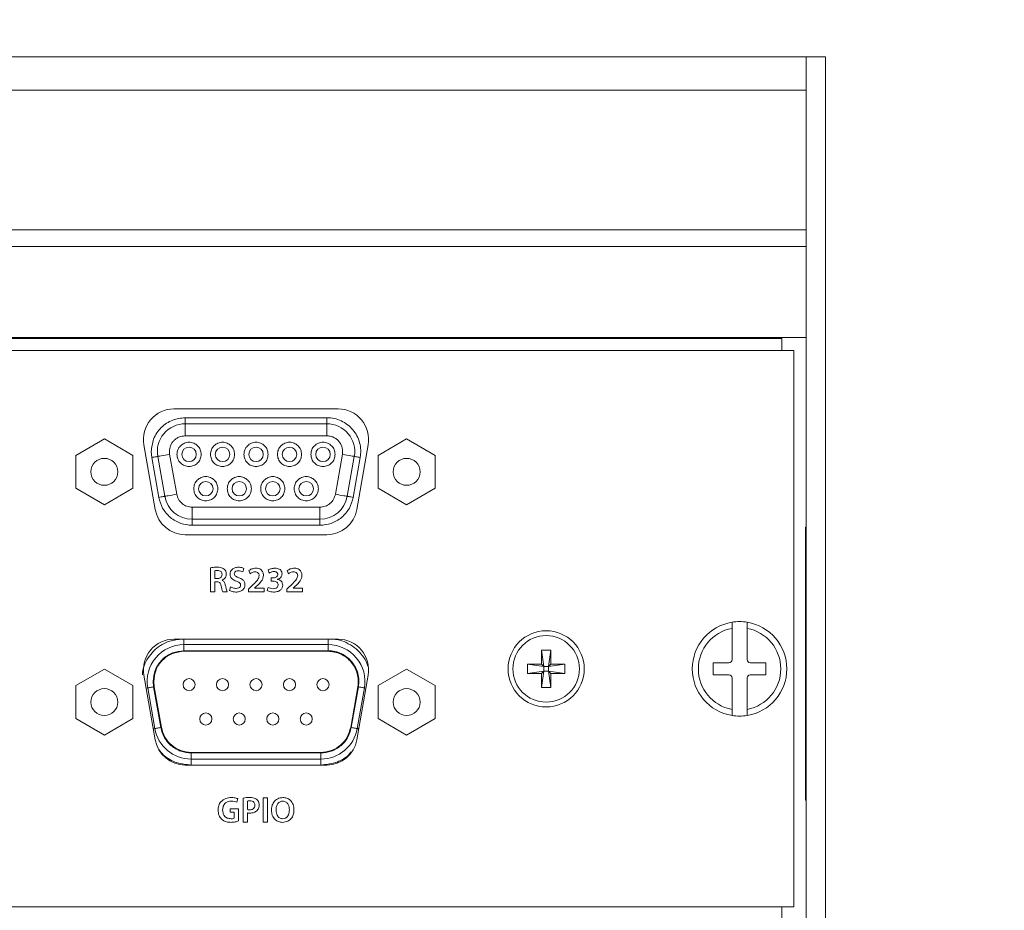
# Model space of a CAD drawing. Header units: millimetres. Extents: x 0 to 1118, y 0 to 864.
# Tile 104 of 256: x 181 to 201, y 432 to 450. Entities that reach past the tile are written whole.
import ezdxf

# ---------------------------------------------------------------- set-up
doc = ezdxf.new("R2010")
doc.units = ezdxf.units.MM
doc.styles.add('SLDTEXTSTYLE0', font='TXT', dxfattribs={"width": 0.605})
doc.dimstyles.new('SLDDIMSTYLE3', dxfattribs={"dimtxt": 3.175, "dimasz": 3.302, "dimexe": 0, "dimexo": 0.0625, "dimgap": 0.79375, "dimtad": 0, "dimtih": 1, "dimtoh": 1, "dimdec": 1, "dimlfac": 4, "dimrnd": 1e-09, "dimzin": 12, "dimdsep": 46, "dimtxsty": 'SLDTEXTSTYLE0', "dimsah": 1, "dimcen": 0.09, "dimadec": 0, "dimazin": 3, "dimtfac": 1, "dimtofl": 0, "dimtmove": 0, "dimatfit": 3, "dimfxl": 1, "dimfrac": 2, "dimtolj": 1, "dimtzin": 12, "dimarcsym": 0})

# ---------------------------------------------------------------- blocks, each defined once
blk = doc.blocks.new('_D_14')
at = {"color": 7, "linetype": 'Continuous', "lineweight": 0}
for p, q in [((90.203, 440.758), (90.203, 477.002)), ((294.996, 440.758), (294.996, 477.002)), ((90.203, 475.402), (187.143, 475.402)), ((294.996, 475.402), (198.057, 475.402))]:
    blk.add_line(p, q, dxfattribs=at)
for points in [[(90.203, 475.402), (93.505, 474.894), (93.505, 475.91)], [(294.996, 475.402), (291.694, 475.91), (291.694, 474.894)]]:
    blk.add_solid(points, dxfattribs=at)
at = {"color": 7, "linetype": 'Continuous', "lineweight": 0, "insert": (187.143, 477.058), "char_height": 3.175, "attachment_point": 1, "style": 'SLDTEXTSTYLE0'}
blk.add_mtext('819.2', dxfattribs=at)

msp = doc.modelspace()

# ---------------------------------------------------------------- linework, layer by layer
at = {"color": 9, "linetype": 'Continuous', "lineweight": 0}
for p, q in [((124.1222, 449.1958), (197.3722, 449.1958)), ((124.1222, 448.503), (197.3722, 448.503)), ((124.1222, 445.6185), (197.3722, 445.6185)), ((124.1222, 445.2721), (197.3722, 445.2721)), ((124.6222, 443.3711), (196.8722, 443.3711)), ((196.8722, 443.3711), (196.8722, 443.1211)), ((184.5309, 441.7324), (184.5309, 441.6074)), ((187.4634, 441.7324), (184.5309, 441.7324)), ((187.4634, 441.7324), (187.4634, 441.6074)), ((184.5309, 441.3574), (184.5309, 441.6074)), ((187.4634, 441.3574), (187.4634, 441.6074)), ((184.5309, 441.3574), (187.4634, 441.3574)), ((183.8309, 441.0324), (183.8416, 440.9108)), ((183.8416, 440.9108), (183.987, 440.0858)), ((184.2109, 440.976), (184.2059, 441.0324)), ((184.3563, 440.151), (184.2109, 440.976)), ((187.7835, 440.976), (187.638, 440.151)), ((188.0073, 440.0858), (188.1528, 440.9108)), ((187.3179, 439.8824), (184.6764, 439.8824)), ((184.6764, 439.8824), (184.6764, 439.6324)), ((187.3179, 439.8824), (187.3179, 439.6324)), ((184.6764, 439.5074), (184.6764, 439.6324)), ((187.3179, 439.5074), (187.3179, 439.6324)), ((184.6764, 439.5074), (187.3179, 439.5074)), ((197.3597, 439.1458), (197.3722, 439.1458)), ((185.0542, 438.6306), (185.0542, 438.1341)), ((185.7267, 438.5426), (185.7478, 438.6158)), ((185.1425, 438.4071), (185.1425, 438.5686)), ((185.1958, 438.4071), (185.1425, 438.4071)), ((185.8472, 438.5704), (185.8738, 438.5063)), ((186.2507, 438.5857), (186.2714, 438.5212)), ((186.3515, 438.4208), (186.3107, 438.4208)), ((186.3107, 438.4208), (186.3107, 438.3542)), ((186.6431, 438.5704), (186.6697, 438.5063)), ((185.1425, 438.1341), (185.1425, 438.3404)), ((185.1425, 438.3404), (185.1878, 438.3404)), ((185.2943, 438.3708), (185.2943, 438.373)), ((185.4705, 438.2336), (185.4509, 438.1582)), ((185.8953, 438.241), (185.8383, 438.1889)), ((185.9672, 438.2102), (186.0094, 438.2462)), ((185.9672, 438.2087), (185.9672, 438.2102)), ((186.1622, 438.2087), (185.9672, 438.2087)), ((186.1622, 438.1341), (186.1622, 438.2087)), ((186.2474, 438.2247), (186.2265, 438.1583)), ((186.3107, 438.3542), (186.3529, 438.3542)), ((186.4429, 438.3889), (186.4429, 438.3905)), ((186.6912, 438.241), (186.6341, 438.1889)), ((186.7631, 438.2102), (186.8053, 438.2462)), ((186.7631, 438.2087), (186.7631, 438.2102)), ((186.9581, 438.2087), (186.7631, 438.2087)), ((186.9581, 438.1341), (186.9581, 438.2087)), ((185.0542, 438.1341), (185.1425, 438.1341)), ((185.3089, 438.134), (185.4012, 438.1341)), ((185.8383, 438.1889), (185.8383, 438.1341)), ((185.8383, 438.1341), (186.1622, 438.1341)), ((186.6341, 438.1889), (186.6341, 438.1341)), ((186.6341, 438.1341), (186.9581, 438.1341)), ((184.5072, 437.0399), (184.5072, 437.1521)), ((184.5072, 437.0399), (184.5072, 436.9149)), ((187.4872, 437.1521), (187.4872, 437.0399)), ((187.4872, 436.9149), (187.4872, 437.0399)), ((184.5072, 436.9149), (187.4872, 436.9149)), ((183.8794, 436.1667), (183.8697, 436.2774)), ((184.0275, 435.3267), (183.8794, 436.1667)), ((188.115, 436.1667), (187.9669, 435.3267)), ((187.3391, 434.7999), (184.6553, 434.7999)), ((184.6553, 434.7999), (184.6553, 434.6749)), ((187.3391, 434.7999), (187.3391, 434.6749)), ((184.6553, 434.5499), (184.6553, 434.6749)), ((187.3391, 434.5499), (187.3391, 434.6749)), ((197.3597, 434.1458), (197.3722, 434.1458)), ((185.6009, 433.7815), (185.6209, 433.855)), ((185.7334, 433.8682), (185.7334, 433.3716)), ((185.8218, 433.6284), (185.8218, 433.806)), ((186.1451, 433.8716), (186.1451, 433.3716)), ((186.2334, 433.8716), (186.1451, 433.8716)), ((186.2334, 433.3716), (186.2334, 433.8716)), ((186.5499, 433.8044), (186.5499, 433.8044)), ((186.5522, 433.8778), (186.5521, 433.8778)), ((185.6365, 433.6452), (185.4605, 433.6452)), ((185.4605, 433.6452), (185.4605, 433.5774)), ((185.4605, 433.5774), (185.5483, 433.5774)), ((185.5483, 433.5774), (185.5483, 433.4497)), ((185.6365, 433.3931), (185.6365, 433.6452)), ((185.8218, 433.3716), (185.8218, 433.5596)), ((185.7334, 433.3716), (185.8218, 433.3716)), ((186.1451, 433.3716), (186.2334, 433.3716)), ((196.8722, 431.6211), (196.8722, 431.3461))]:
    msp.add_line(p, q, dxfattribs=at)
at = {"color": 7, "linetype": 'Continuous', "lineweight": 15}
for p, q in [((197.3722, 449.1958), (197.7722, 449.1958)), ((197.3722, 449.1958), (197.3722, 400.5958)), ((197.7722, 449.1958), (197.7722, 400.5958)), ((197.3722, 443.3905), (124.1222, 443.3905)), ((197.1222, 443.1211), (124.3722, 443.1211)), ((197.1222, 431.6211), (197.1222, 443.1211)), ((187.6958, 441.9146), (184.2985, 441.9146)), ((184.5309, 441.6074), (187.4634, 441.6074)), ((182.8611, 441.2949), (182.2711, 440.9543)), ((183.4511, 440.9543), (182.8611, 441.2949)), ((189.1111, 441.2949), (188.5211, 440.9543)), ((189.7011, 440.9543), (189.1111, 441.2949)), ((183.6771, 441.174), (183.9134, 439.8341)), ((188.081, 439.8341), (188.3172, 441.174)), ((182.2711, 440.9543), (182.2711, 440.273)), ((183.4511, 440.273), (183.4511, 440.9543)), ((184.1101, 440.1075), (183.9647, 440.9325)), ((188.0297, 440.9325), (187.8842, 440.1075)), ((188.5211, 440.9543), (188.5211, 440.273)), ((189.7011, 440.273), (189.7011, 440.9543)), ((182.2711, 440.273), (182.8611, 439.9324)), ((182.8611, 439.9324), (183.4511, 440.273)), ((188.5211, 440.273), (189.1111, 439.9324)), ((189.1111, 439.9324), (189.7011, 440.273)), ((187.3179, 439.6324), (184.6764, 439.6324)), ((197.3722, 439.4708), (197.3597, 439.4708)), ((197.3597, 439.1458), (197.3597, 439.4708)), ((184.5348, 439.3127), (187.4595, 439.3127)), ((197.3597, 434.1458), (197.3597, 439.1458)), ((195.8409, 437.5036), (195.8409, 437.3767)), ((196.1534, 437.3767), (196.1534, 437.5036)), ((195.8409, 437.3767), (195.8409, 436.7261)), ((196.1534, 436.7261), (196.1534, 437.3767)), ((187.6958, 437.1521), (184.2985, 437.1521)), ((187.4872, 437.0399), (184.5072, 437.0399)), ((187.4872, 436.9024), (184.5072, 436.9024)), ((191.8984, 436.9261), (192.0959, 436.9261)), ((191.8984, 436.6374), (191.8984, 436.9261)), ((191.8984, 436.9261), (191.9478, 436.588)), ((192.0959, 436.9261), (192.0465, 436.588)), ((192.0959, 436.9261), (192.0959, 436.6374)), ((191.6097, 436.6374), (191.8984, 436.6374)), ((191.6097, 436.4399), (191.6097, 436.6374)), ((191.6097, 436.6374), (191.9478, 436.588)), ((191.8984, 436.6374), (191.9478, 436.588)), ((191.9478, 436.4893), (191.9478, 436.588)), ((191.9478, 436.588), (192.0465, 436.588)), ((192.0465, 436.588), (192.0959, 436.6374)), ((192.3847, 436.6374), (192.0465, 436.588)), ((192.0465, 436.588), (192.0465, 436.4893)), ((192.0959, 436.6374), (192.3847, 436.6374)), ((192.3847, 436.6374), (192.3847, 436.4399)), ((195.7784, 436.6636), (195.4534, 436.6636)), ((195.4534, 436.6636), (195.4534, 436.4136)), ((196.5409, 436.6636), (196.2159, 436.6636)), ((196.5409, 436.4136), (196.5409, 436.6636)), ((182.8611, 436.5324), (182.2711, 436.1918)), ((183.4511, 436.1918), (182.8611, 436.5324)), ((183.6771, 436.4115), (183.9134, 435.0716)), ((188.081, 435.0716), (188.3172, 436.4115)), ((189.1111, 436.5324), (188.5211, 436.1918)), ((189.7011, 436.1918), (189.1111, 436.5324)), ((191.6097, 436.4399), (191.9478, 436.4893)), ((191.8984, 436.4399), (191.6097, 436.4399)), ((191.9478, 436.4893), (191.8984, 436.4399)), ((191.8984, 436.1511), (191.9478, 436.4893)), ((191.8984, 436.1511), (191.8984, 436.4399)), ((192.0465, 436.4893), (191.9478, 436.4893)), ((192.0959, 436.1511), (192.0465, 436.4893)), ((192.3847, 436.4399), (192.0465, 436.4893)), ((192.0959, 436.4399), (192.0465, 436.4893)), ((192.0959, 436.4399), (192.0959, 436.1511)), ((192.3847, 436.4399), (192.0959, 436.4399)), ((195.4534, 436.4136), (195.7784, 436.4136)), ((196.2159, 436.4136), (196.5409, 436.4136)), ((182.2711, 436.1918), (182.2711, 435.5105)), ((183.4511, 435.5105), (183.4511, 436.1918)), ((183.8917, 436.1689), (183.8822, 436.2774)), ((183.8917, 436.1689), (184.0398, 435.3289)), ((187.9546, 435.3289), (188.1027, 436.1689)), ((188.5211, 436.1918), (188.5211, 435.5105)), ((189.7011, 435.5105), (189.7011, 436.1918)), ((195.8409, 436.3511), (195.8409, 435.7006)), ((196.1534, 435.7006), (196.1534, 436.3511)), ((183.7563, 436.145), (183.9044, 435.305)), ((188.09, 435.305), (188.2381, 436.145)), ((192.0959, 436.1511), (191.8984, 436.1511)), ((195.8409, 435.7006), (195.8409, 435.5737)), ((196.1534, 435.5737), (196.1534, 435.7006)), ((182.2711, 435.5105), (182.8611, 435.1699)), ((182.8611, 435.1699), (183.4511, 435.5105)), ((188.5211, 435.5105), (189.1111, 435.1699)), ((189.1111, 435.1699), (189.7011, 435.5105)), ((184.6553, 434.8124), (187.3391, 434.8124)), ((184.5348, 434.5502), (187.4595, 434.5502)), ((184.6553, 434.6749), (187.3391, 434.6749)), ((197.3597, 433.8208), (197.3597, 434.1458)), ((197.3597, 433.8208), (197.3722, 433.8208)), ((124.3722, 431.6211), (197.1222, 431.6211))]:
    msp.add_line(p, q, dxfattribs=at)
at = {"color": 9, "linetype": 'Continuous', "lineweight": 0, "flags": 128}
for points in [[(183.8416, 440.9108), (183.8656, 440.9151), (183.8887, 440.9191), (183.9099, 440.9229), (183.9286, 440.9262), (183.9439, 440.9289), (183.9553, 440.9309), (183.9623, 440.9321), (183.9647, 440.9325)], [(184.2109, 440.976), (184.1628, 440.9675), (184.1166, 440.9593), (184.0741, 440.9518), (184.0368, 440.9453), (184.0061, 440.9399), (183.9834, 440.9359), (183.9694, 440.9334), (183.9647, 440.9325)], [(187.7835, 440.976), (187.8315, 440.9675), (187.8777, 440.9593), (187.9203, 440.9518), (187.9576, 440.9453), (187.9882, 440.9399), (188.0109, 440.9359), (188.025, 440.9334), (188.0297, 440.9325)], [(188.1528, 440.9108), (188.1288, 440.9151), (188.1057, 440.9191), (188.0844, 440.9229), (188.0657, 440.9262), (188.0504, 440.9289), (188.0391, 440.9309), (188.032, 440.9321), (188.0297, 440.9325)], [(184.1101, 440.1075), (184.1078, 440.1071), (184.1008, 440.1059), (184.0894, 440.1039), (184.0741, 440.1012), (184.0554, 440.0979), (184.0341, 440.0941), (184.011, 440.0901), (183.987, 440.0858)], [(184.1101, 440.1075), (184.1149, 440.1084), (184.1289, 440.1109), (184.1516, 440.1149), (184.1822, 440.1203), (184.2195, 440.1268), (184.2621, 440.1343), (184.3083, 440.1425), (184.3563, 440.151)], [(187.638, 440.151), (187.686, 440.1425), (187.7322, 440.1343), (187.7748, 440.1268), (187.8121, 440.1203), (187.8427, 440.1149), (187.8655, 440.1109), (187.8795, 440.1084), (187.8842, 440.1075)], [(188.0073, 440.0858), (187.9833, 440.0901), (187.9602, 440.0941), (187.9389, 440.0979), (187.9203, 440.1012), (187.905, 440.1039), (187.8936, 440.1059), (187.8866, 440.1071), (187.8842, 440.1075)], [(183.8794, 436.1667), (183.8553, 436.1625), (183.8322, 436.1584), (183.811, 436.1546), (183.7923, 436.1513), (183.777, 436.1486), (183.7656, 436.1466), (183.7586, 436.1454), (183.7563, 436.145)], [(188.115, 436.1667), (188.139, 436.1625), (188.1621, 436.1584), (188.1834, 436.1546), (188.202, 436.1513), (188.2173, 436.1486), (188.2287, 436.1466), (188.2357, 436.1454), (188.2381, 436.145)], [(183.7251, 436.1395), (183.7355, 436.1413), (183.7469, 436.1433), (183.7539, 436.1446), (183.7563, 436.145)], [(188.2692, 436.1395), (188.2588, 436.1413), (188.2475, 436.1433), (188.2404, 436.1446), (188.2381, 436.145)], [(183.8732, 435.2995), (183.8836, 435.3013), (183.895, 435.3033), (183.902, 435.3046), (183.9044, 435.305)], [(184.0275, 435.3267), (184.0035, 435.3225), (183.9804, 435.3184), (183.9591, 435.3146), (183.9404, 435.3113), (183.9251, 435.3086), (183.9137, 435.3066), (183.9067, 435.3054), (183.9044, 435.305)], [(187.9669, 435.3267), (187.9909, 435.3225), (188.014, 435.3184), (188.0353, 435.3146), (188.0539, 435.3113), (188.0692, 435.3086), (188.0806, 435.3066), (188.0876, 435.3054), (188.09, 435.305)], [(188.1211, 435.2995), (188.1107, 435.3013), (188.0993, 435.3033), (188.0923, 435.3046), (188.09, 435.305)]]:
    msp.add_lwpolyline(points, dxfattribs=at)
at = {"color": 7, "linetype": 'Continuous', "lineweight": 15}
for centre, radius in [((184.6122, 440.9749), 0.15), ((185.3047, 440.9749), 0.15), ((185.9972, 440.9749), 0.15), ((186.6897, 440.9749), 0.15), ((187.3822, 440.9749), 0.15), ((182.8611, 440.6136), 0.2788), ((189.1111, 440.6136), 0.2788), ((184.9584, 440.2649), 0.15), ((185.6509, 440.2649), 0.15), ((186.3434, 440.2649), 0.15), ((187.0359, 440.2649), 0.15), ((191.9972, 436.5386), 0.7875), ((191.9972, 436.5386), 0.6875), ((182.8611, 435.8511), 0.2788), ((189.1111, 435.8511), 0.2788)]:
    msp.add_circle(centre, radius, dxfattribs=at)
for centre, radius, start, end in [((184.2985, 441.2836), 0.631, 90, 190), ((187.6958, 441.2836), 0.631, 350, 90), ((184.5309, 441.0324), 0.575, 90, 190), ((187.4634, 441.0324), 0.575, 350, 90), ((184.6764, 440.2074), 0.575, 190, 270), ((187.3179, 440.2074), 0.575, 270, 350), ((184.5348, 439.9437), 0.631, 190, 270), ((187.4595, 439.9437), 0.631, 270, 350), ((195.9972, 436.5386), 0.9775, 99.19799, 260.80201), ((195.9972, 436.5386), 0.9775, 80.80201, 99.19799), ((195.9972, 436.5386), 0.9775, 279.19799, 80.80201), ((195.9972, 436.5386), 0.8525, 100.56113, 259.43887), ((195.9972, 436.5386), 0.8525, 280.56113, 79.43887), ((184.2985, 436.5211), 0.631, 90, 190), ((184.5072, 436.2774), 0.7625, 90, 190), ((187.4872, 436.2774), 0.7625, 350, 90), ((187.6958, 436.5211), 0.631, 350, 90), ((195.7784, 436.7261), 0.0625, 270, 0), ((196.2159, 436.7261), 0.0625, 180, 270), ((195.7784, 436.3511), 0.0625, 0, 90), ((196.2159, 436.3511), 0.0625, 90, 180), ((184.6122, 436.2124), 0.125, 0, 180), ((184.6122, 436.2124), 0.125, 180, 0), ((185.3047, 436.2124), 0.125, 0, 180), ((185.3047, 436.2124), 0.125, 180, 0), ((185.9972, 436.2124), 0.125, 0, 180), ((185.9972, 436.2124), 0.125, 180, 0), ((186.6897, 436.2124), 0.125, 0, 180), ((186.6897, 436.2124), 0.125, 180, 0), ((187.3822, 436.2124), 0.125, 0, 180), ((187.3822, 436.2124), 0.125, 180, 0), ((184.9584, 435.5024), 0.125, 0, 180), ((185.6509, 435.5024), 0.125, 0, 180), ((186.3434, 435.5024), 0.125, 0, 180), ((187.0359, 435.5024), 0.125, 0, 180), ((195.9972, 436.5386), 0.9775, 260.80201, 279.19799), ((184.9584, 435.5024), 0.125, 180, 0), ((185.6509, 435.5024), 0.125, 180, 0), ((186.3434, 435.5024), 0.125, 180, 0), ((187.0359, 435.5024), 0.125, 180, 0), ((184.6553, 435.4374), 0.7625, 190, 270), ((187.3391, 435.4374), 0.7625, 270, 350), ((184.5348, 435.1812), 0.631, 190, 270), ((187.4595, 435.1812), 0.631, 270, 350)]:
    msp.add_arc(centre, radius, start, end, dxfattribs=at)
at = {"color": 9, "linetype": 'Continuous', "lineweight": 0}
for points, knots in [([(184.5309, 441.7324), (184.4429, 441.723), (184.307, 441.7085), (184.1439, 441.6213), (184.0325, 441.5309), (183.942, 441.4195), (183.8548, 441.2564), (183.8403, 441.1204), (183.8309, 441.0324)], [0, 0, 0, 0, 0.239441, 0.3696601, 0.4999993, 0.6302163, 0.7605574, 1, 1, 1, 1]), ([(188.1528, 440.9108), (188.1586, 440.9615), (188.1701, 441.0629), (188.1444, 441.2157), (188.0891, 441.3588), (188.0038, 441.4858), (187.8935, 441.5919), (187.7622, 441.6712), (187.6162, 441.723), (187.5144, 441.7293), (187.4634, 441.7324)], [0, 0, 0, 0, 0.1250371, 0.2500156, 0.376506, 0.4999986, 0.6234908, 0.7499824, 0.8749052, 1, 1, 1, 1]), ([(184.2059, 441.0324), (184.2103, 441.0733), (184.217, 441.1364), (184.2575, 441.2121), (184.2995, 441.2638), (184.3512, 441.3058), (184.4269, 441.3463), (184.49, 441.353), (184.5309, 441.3574)], [0, 0, 0, 0, 0.2394421, 0.3695935, 0.4999992, 0.6301467, 0.7605572, 1, 1, 1, 1]), ([(187.4634, 441.3574), (187.4871, 441.3559), (187.5344, 441.353), (187.6018, 441.329), (187.6629, 441.2925), (187.7143, 441.2429), (187.7542, 441.1838), (187.7796, 441.1172), (187.7915, 441.0466), (187.7862, 440.9995), (187.7835, 440.976)], [0, 0, 0, 0, 0.1250661, 0.2499951, 0.3748748, 0.4999981, 0.6248776, 0.7500007, 0.8748187, 1, 1, 1, 1]), ([(183.987, 440.0858), (184.0084, 440.0094), (184.0525, 439.8517), (184.2176, 439.6607), (184.4345, 439.5313), (184.5974, 439.5152), (184.6764, 439.5074)], [0, 0, 0, 0, 0.2422273, 0.5000007, 0.7577709, 1, 1, 1, 1]), ([(184.6764, 439.8824), (184.6397, 439.886), (184.5641, 439.8935), (184.4634, 439.9536), (184.3867, 440.0423), (184.3663, 440.1155), (184.3563, 440.151)], [0, 0, 0, 0, 0.2422289, 0.5000028, 0.7577727, 1, 1, 1, 1]), ([(187.638, 440.151), (187.6281, 440.1155), (187.6076, 440.0423), (187.5309, 439.9536), (187.4303, 439.8935), (187.3546, 439.886), (187.3179, 439.8824)], [0, 0, 0, 0, 0.2422273, 0.4999972, 0.7577711, 1, 1, 1, 1]), ([(187.3179, 439.5074), (187.3969, 439.5152), (187.5599, 439.5313), (187.7767, 439.6607), (187.9418, 439.8517), (187.9859, 440.0094), (188.0073, 440.0858)], [0, 0, 0, 0, 0.2422291, 0.4999993, 0.7577727, 1, 1, 1, 1]), ([(185.1893, 438.6408), (185.1639, 438.6404), (185.1187, 438.6396), (185.0739, 438.6334), (185.0542, 438.6306)], [0, 0, 0, 0, 0.5600381, 1, 1, 1, 1]), ([(185.3408, 438.6016), (185.3142, 438.6156), (185.2666, 438.6406), (185.213, 438.6408), (185.1893, 438.6408)], [0, 0, 0, 0, 0.5573335, 1, 1, 1, 1]), ([(185.6314, 438.6408), (185.6079, 438.6391), (185.561, 438.6358), (185.5021, 438.603), (185.4651, 438.5529), (185.461, 438.516), (185.459, 438.4975)], [0, 0, 0, 0, 0.2808427, 0.560173, 0.7799868, 1, 1, 1, 1]), ([(185.7478, 438.6158), (185.7269, 438.6243), (185.6894, 438.6393), (185.6491, 438.6404), (185.6314, 438.6408)], [0, 0, 0, 0, 0.55927874, 1, 1, 1, 1]), ([(185.9953, 438.62), (185.9653, 438.6174), (185.9117, 438.6128), (185.8669, 438.5833), (185.8472, 438.5704)], [0, 0, 0, 0, 0.5597164, 1, 1, 1, 1]), ([(186.1511, 438.4747), (186.1487, 438.4971), (186.1438, 438.542), (186.1021, 438.5931), (186.0482, 438.6165), (186.013, 438.6189), (185.9953, 438.62)], [0, 0, 0, 0, 0.27961587, 0.55866547, 0.77894171, 1, 1, 1, 1]), ([(186.3892, 438.6202), (186.362, 438.6187), (186.3135, 438.616), (186.2699, 438.595), (186.2507, 438.5857)], [0, 0, 0, 0, 0.560283, 1, 1, 1, 1]), ([(186.5353, 438.5059), (186.5342, 438.5189), (186.5318, 438.5449), (186.5103, 438.5787), (186.465, 438.6141), (186.4204, 438.6177), (186.3892, 438.6202)], [0, 0, 0, 0, 0.1870423, 0.3739275, 0.5609722, 1, 1, 1, 1]), ([(186.7912, 438.62), (186.7612, 438.6174), (186.7076, 438.6128), (186.6628, 438.5833), (186.6431, 438.5704)], [0, 0, 0, 0, 0.5597279, 1, 1, 1, 1]), ([(186.947, 438.4747), (186.9446, 438.4971), (186.9397, 438.542), (186.898, 438.5931), (186.8441, 438.6165), (186.8089, 438.6189), (186.7912, 438.62)], [0, 0, 0, 0, 0.2796182, 0.5586669, 0.7789424, 1, 1, 1, 1]), ([(185.1425, 438.5686), (185.1528, 438.5702), (185.1713, 438.5729), (185.1899, 438.573), (185.1981, 438.5731)], [0, 0, 0, 0, 0.5596116, 1, 1, 1, 1]), ([(185.2943, 438.4913), (185.2927, 438.4775), (185.2896, 438.45), (185.2609, 438.4216), (185.228, 438.4089), (185.2065, 438.4077), (185.1958, 438.4071)], [0, 0, 0, 0, 0.2795568, 0.5582581, 0.7788391, 1, 1, 1, 1]), ([(185.1981, 438.5731), (185.2115, 438.5724), (185.2383, 438.571), (185.2731, 438.5535), (185.292, 438.523), (185.2936, 438.5019), (185.2943, 438.4913)], [0, 0, 0, 0, 0.2809342, 0.5601083, 0.7794433, 1, 1, 1, 1]), ([(185.2943, 438.373), (185.3081, 438.3799), (185.3357, 438.3936), (185.3737, 438.4361), (185.3793, 438.4761), (185.3827, 438.5004)], [0, 0, 0, 0, 0.2807849, 0.5615984, 1, 1, 1, 1]), ([(185.3827, 438.5004), (185.3809, 438.522), (185.3778, 438.5606), (185.3521, 438.5891), (185.3408, 438.6016)], [0, 0, 0, 0, 0.5603165, 1, 1, 1, 1]), ([(185.459, 438.4975), (185.4614, 438.4778), (185.4661, 438.4384), (185.5155, 438.3844), (185.5618, 438.3646), (185.5901, 438.3526)], [0, 0, 0, 0, 0.2796073, 0.559169, 1, 1, 1, 1]), ([(185.5473, 438.5064), (185.5482, 438.5135), (185.5499, 438.5277), (185.5634, 438.545), (185.5887, 438.5633), (185.613, 438.565), (185.63, 438.5662)], [0, 0, 0, 0, 0.1866624, 0.3738084, 0.5606483, 1, 1, 1, 1]), ([(185.6425, 438.4243), (185.6192, 438.4332), (185.5867, 438.4455), (185.5513, 438.4764), (185.5487, 438.4964), (185.5473, 438.5064)], [0, 0, 0, 0, 0.5619531, 0.781383, 1, 1, 1, 1]), ([(185.63, 438.5662), (185.6489, 438.5651), (185.6827, 438.5632), (185.7132, 438.5489), (185.7267, 438.5426)], [0, 0, 0, 0, 0.55992088, 1, 1, 1, 1]), ([(185.7669, 438.2764), (185.7651, 438.296), (185.7617, 438.335), (185.7165, 438.3918), (185.6706, 438.412), (185.6425, 438.4243)], [0, 0, 0, 0, 0.2799298, 0.5593529, 1, 1, 1, 1]), ([(185.8738, 438.5063), (185.8914, 438.5183), (185.9228, 438.5399), (185.9604, 438.5441), (185.9769, 438.546)], [0, 0, 0, 0, 0.560299, 1, 1, 1, 1]), ([(186.0628, 438.4659), (186.0563, 438.4397), (186.0432, 438.3872), (185.9753, 438.3169), (185.9257, 438.2698), (185.8953, 438.241)], [0, 0, 0, 0, 0.2774665, 0.5582854, 1, 1, 1, 1]), ([(185.9769, 438.546), (185.9894, 438.5452), (186.0143, 438.5436), (186.0452, 438.5243), (186.0607, 438.4953), (186.0621, 438.4757), (186.0628, 438.4659)], [0, 0, 0, 0, 0.281015, 0.5590486, 0.7794154, 1, 1, 1, 1]), ([(186.0094, 438.2462), (186.0469, 438.2819), (186.0991, 438.3317), (186.1447, 438.4137), (186.149, 438.4544), (186.1511, 438.4747)], [0, 0, 0, 0, 0.5603348, 0.7802459, 1, 1, 1, 1]), ([(186.2714, 438.5212), (186.2887, 438.5308), (186.3195, 438.5481), (186.3546, 438.5511), (186.37, 438.5525)], [0, 0, 0, 0, 0.55987223, 1, 1, 1, 1]), ([(186.447, 438.4905), (186.4448, 438.4781), (186.4405, 438.4533), (186.402, 438.4263), (186.3707, 438.4229), (186.3515, 438.4208)], [0, 0, 0, 0, 0.2794056, 0.558878, 1, 1, 1, 1]), ([(186.37, 438.5525), (186.3804, 438.5519), (186.4012, 438.5506), (186.4279, 438.5374), (186.4445, 438.5151), (186.4462, 438.4987), (186.447, 438.4905)], [0, 0, 0, 0, 0.2809593, 0.5598869, 0.7799577, 1, 1, 1, 1]), ([(186.4429, 438.3905), (186.4568, 438.3959), (186.4846, 438.4067), (186.5157, 438.4356), (186.533, 438.4707), (186.5345, 438.4941), (186.5353, 438.5059)], [0, 0, 0, 0, 0.2803031, 0.5594818, 0.7797042, 1, 1, 1, 1]), ([(186.6697, 438.5063), (186.6873, 438.5183), (186.7186, 438.5399), (186.7563, 438.5441), (186.7728, 438.546)], [0, 0, 0, 0, 0.5603301, 1, 1, 1, 1]), ([(186.8587, 438.4659), (186.8522, 438.4397), (186.8391, 438.3872), (186.7712, 438.3169), (186.7215, 438.2698), (186.6912, 438.241)], [0, 0, 0, 0, 0.2774691, 0.5582906, 1, 1, 1, 1]), ([(186.7728, 438.546), (186.7853, 438.5452), (186.8102, 438.5436), (186.841, 438.5243), (186.8566, 438.4953), (186.858, 438.4757), (186.8587, 438.4659)], [0, 0, 0, 0, 0.2810095, 0.5590612, 0.7794237, 1, 1, 1, 1]), ([(186.8053, 438.2462), (186.8428, 438.2819), (186.895, 438.3317), (186.9406, 438.4137), (186.9449, 438.4544), (186.947, 438.4747)], [0, 0, 0, 0, 0.5603409, 0.78024478, 1, 1, 1, 1]), ([(185.1878, 438.3404), (185.2009, 438.3395), (185.2269, 438.3375), (185.2643, 438.3056), (185.2716, 438.2726), (185.2761, 438.2524)], [0, 0, 0, 0, 0.2807992, 0.5588731, 1, 1, 1, 1]), ([(185.2761, 438.2524), (185.281, 438.23), (185.2897, 438.1898), (185.3031, 438.151), (185.3089, 438.134)], [0, 0, 0, 0, 0.5602481, 1, 1, 1, 1]), ([(185.3624, 438.2741), (185.3555, 438.2962), (185.3459, 438.3269), (185.3186, 438.3586), (185.3024, 438.3667), (185.2943, 438.3708)], [0, 0, 0, 0, 0.5594207, 0.7797719, 1, 1, 1, 1]), ([(185.4012, 438.1341), (185.3929, 438.1599), (185.3781, 438.206), (185.3672, 438.2533), (185.3624, 438.2741)], [0, 0, 0, 0, 0.559623, 1, 1, 1, 1]), ([(185.588, 438.2018), (185.5649, 438.2036), (185.5236, 438.2068), (185.4867, 438.2254), (185.4705, 438.2336)], [0, 0, 0, 0, 0.5597736, 1, 1, 1, 1]), ([(185.5821, 438.1272), (185.6071, 438.1287), (185.6569, 438.1318), (185.7211, 438.1638), (185.7607, 438.2174), (185.7648, 438.2568), (185.7669, 438.2764)], [0, 0, 0, 0, 0.2810832, 0.5601778, 0.7801026, 1, 1, 1, 1]), ([(185.6786, 438.2698), (185.6779, 438.2618), (185.6765, 438.2459), (185.6628, 438.2255), (185.6341, 438.2051), (185.607, 438.2032), (185.588, 438.2018)], [0, 0, 0, 0, 0.1870035, 0.3736442, 0.5606426, 1, 1, 1, 1]), ([(185.5901, 438.3526), (185.6131, 438.3441), (185.6451, 438.3323), (185.6755, 438.2987), (185.6775, 438.2794), (185.6786, 438.2698)], [0, 0, 0, 0, 0.5607066, 0.780431, 1, 1, 1, 1]), ([(186.3571, 438.195), (186.3356, 438.1969), (186.2972, 438.2004), (186.2626, 438.2172), (186.2474, 438.2247)], [0, 0, 0, 0, 0.5596807, 1, 1, 1, 1]), ([(186.3529, 438.3542), (186.3664, 438.3529), (186.3935, 438.3505), (186.4286, 438.3334), (186.4504, 438.3044), (186.4528, 438.283), (186.4541, 438.2723)], [0, 0, 0, 0, 0.2805345, 0.5607364, 0.7799346, 1, 1, 1, 1]), ([(186.4541, 438.2723), (186.4522, 438.2592), (186.4484, 438.2331), (186.4118, 438.1992), (186.3778, 438.1966), (186.3571, 438.195)], [0, 0, 0, 0, 0.2793578, 0.5592983, 1, 1, 1, 1]), ([(186.3614, 438.1272), (186.3861, 438.1286), (186.4352, 438.1315), (186.4989, 438.1605), (186.5419, 438.2104), (186.5466, 438.2492), (186.5489, 438.2686)], [0, 0, 0, 0, 0.2811083, 0.5607713, 0.7803908, 1, 1, 1, 1]), ([(186.5489, 438.2686), (186.5472, 438.285), (186.5437, 438.3178), (186.5153, 438.3554), (186.4804, 438.3795), (186.4554, 438.3858), (186.4429, 438.3889)], [0, 0, 0, 0, 0.279931, 0.559149, 0.7795151, 1, 1, 1, 1]), ([(185.4509, 438.1582), (185.4744, 438.1482), (185.5164, 438.1302), (185.562, 438.1281), (185.5821, 438.1272)], [0, 0, 0, 0, 0.5592368, 1, 1, 1, 1]), ([(186.2265, 438.1583), (186.2507, 438.1481), (186.294, 438.1297), (186.3408, 438.128), (186.3614, 438.1272)], [0, 0, 0, 0, 0.5590899, 1, 1, 1, 1]), ([(184.4399, 437.1521), (184.3515, 437.1421), (184.2024, 437.1252), (184.0166, 437.0237), (183.875, 436.9096), (183.7614, 436.7679), (183.6692, 436.6044), (183.6539, 436.48), (183.6461, 436.416)], [0, 0, 0, 0, 0.2239487, 0.3773221, 0.5308068, 0.6841769, 0.8376607, 1, 1, 1, 1]), ([(188.3126, 436.5885), (188.3006, 436.6226), (188.2675, 436.7169), (188.1711, 436.8517), (188.0328, 436.9872), (187.865, 437.0866), (187.7185, 437.1428), (187.6296, 437.1501), (187.6057, 437.1521)], [0, 0, 0, 0, 0.1135015, 0.313885, 0.514266, 0.7195133, 0.9247631, 1, 1, 1, 1]), ([(183.8697, 436.2774), (183.8782, 436.3576), (183.8914, 436.4813), (183.9708, 436.6299), (184.0532, 436.7313), (184.1546, 436.8137), (184.3032, 436.8931), (184.427, 436.9063), (184.5072, 436.9149)], [0, 0, 0, 0, 0.2394428, 0.3696545, 0.5000008, 0.6302117, 0.7605572, 1, 1, 1, 1]), ([(187.4872, 436.9149), (187.5336, 436.9121), (187.6263, 436.9064), (187.7586, 436.8593), (187.8786, 436.7876), (187.9792, 436.6903), (188.0575, 436.5743), (188.1073, 436.4438), (188.1308, 436.3052), (188.1202, 436.2129), (188.115, 436.1667)], [0, 0, 0, 0, 0.1250292, 0.2499956, 0.3749366, 0.4999983, 0.6249377, 0.7499999, 0.8749083, 1, 1, 1, 1]), ([(184.6553, 434.7999), (184.5834, 434.807), (184.435, 434.8216), (184.2375, 434.9395), (184.0871, 435.1135), (184.0469, 435.2571), (184.0275, 435.3267)], [0, 0, 0, 0, 0.2422259, 0.4999984, 0.7577733, 1, 1, 1, 1]), ([(187.9669, 435.3267), (187.9474, 435.2571), (187.9072, 435.1135), (187.7568, 434.9395), (187.5594, 434.8216), (187.411, 434.807), (187.3391, 434.7999)], [0, 0, 0, 0, 0.2422267, 0.5000016, 0.7577741, 1, 1, 1, 1]), ([(183.9938, 434.8672), (184.0226, 434.8291), (184.1153, 434.7061), (184.3516, 434.5824), (184.5562, 434.5605), (184.6553, 434.5499)], [0, 0, 0, 0, 0.1877057, 0.6064807, 1, 1, 1, 1]), ([(187.3391, 434.5499), (187.4379, 434.5607), (187.642, 434.5831), (187.8649, 434.6951), (187.9483, 434.8026), (187.9665, 434.8262)], [0, 0, 0, 0, 0.4231676, 0.8734935, 1, 1, 1, 1]), ([(185.4886, 433.8783), (185.4484, 433.8749), (185.3682, 433.8682), (185.2718, 433.8028), (185.2197, 433.711), (185.2146, 433.648), (185.212, 433.6164)], [0, 0, 0, 0, 0.2803975, 0.5594637, 0.7793968, 1, 1, 1, 1]), ([(185.3072, 433.6206), (185.3094, 433.6479), (185.3137, 433.7024), (185.3603, 433.7666), (185.4238, 433.7993), (185.4665, 433.8022), (185.4878, 433.8037)], [0, 0, 0, 0, 0.2804721, 0.5590472, 0.7792295, 1, 1, 1, 1]), ([(185.4878, 433.8037), (185.5097, 433.803), (185.5487, 433.8017), (185.585, 433.7877), (185.6009, 433.7815)], [0, 0, 0, 0, 0.55999016, 1, 1, 1, 1]), ([(185.6209, 433.855), (185.5968, 433.8628), (185.5537, 433.8768), (185.5085, 433.8779), (185.4886, 433.8783)], [0, 0, 0, 0, 0.5593361, 1, 1, 1, 1]), ([(185.87, 433.8783), (185.8444, 433.8781), (185.7986, 433.8777), (185.7534, 433.8711), (185.7334, 433.8682)], [0, 0, 0, 0, 0.5601347, 1, 1, 1, 1]), ([(185.8218, 433.806), (185.8314, 433.8075), (185.8486, 433.8102), (185.866, 433.8105), (185.8737, 433.8106)], [0, 0, 0, 0, 0.5597135, 1, 1, 1, 1]), ([(185.9736, 433.7211), (185.9722, 433.7056), (185.9694, 433.6747), (185.9389, 433.641), (185.9018, 433.6265), (185.8777, 433.6252), (185.8656, 433.6246)], [0, 0, 0, 0, 0.280011, 0.5583158, 0.7788784, 1, 1, 1, 1]), ([(186.0145, 433.8388), (185.9893, 433.8525), (185.944, 433.8771), (185.8927, 433.878), (185.87, 433.8783)], [0, 0, 0, 0, 0.55773, 1, 1, 1, 1]), ([(185.8737, 433.8106), (185.8879, 433.8097), (185.9163, 433.808), (185.9523, 433.7874), (185.9712, 433.7547), (185.9728, 433.7323), (185.9736, 433.7211)], [0, 0, 0, 0, 0.2808072, 0.5596845, 0.7793048, 1, 1, 1, 1]), ([(186.0619, 433.725), (186.0598, 433.7493), (186.0561, 433.7926), (186.0272, 433.8247), (186.0145, 433.8388)], [0, 0, 0, 0, 0.560223, 1, 1, 1, 1]), ([(186.0203, 433.6075), (186.0343, 433.6273), (186.0594, 433.6628), (186.0611, 433.706), (186.0619, 433.725)], [0, 0, 0, 0, 0.557861, 1, 1, 1, 1]), ([(186.5521, 433.8778), (186.5151, 433.8734), (186.4413, 433.8645), (186.3623, 433.7914), (186.3228, 433.7044), (186.3187, 433.6467), (186.3166, 433.6178)], [0, 0, 0, 0, 0.2796766, 0.5586425, 0.7790616, 1, 1, 1, 1]), ([(186.4118, 433.6193), (186.4133, 433.6435), (186.4164, 433.6917), (186.4442, 433.7544), (186.4927, 433.7975), (186.5308, 433.8021), (186.5499, 433.8044)], [0, 0, 0, 0, 0.2809087, 0.5609745, 0.7801518, 1, 1, 1, 1]), ([(186.5499, 433.8044), (186.5737, 433.8005), (186.6215, 433.7927), (186.6767, 433.7208), (186.6832, 433.6601), (186.6871, 433.623)], [0, 0, 0, 0, 0.2797065, 0.559463, 1, 1, 1, 1]), ([(186.7823, 433.6266), (186.7792, 433.6624), (186.773, 433.7339), (186.7173, 433.8211), (186.6366, 433.8703), (186.5803, 433.8753), (186.5522, 433.8778)], [0, 0, 0, 0, 0.2803293, 0.5596697, 0.7794626, 1, 1, 1, 1]), ([(185.212, 433.6164), (185.215, 433.5779), (185.2203, 433.5091), (185.2628, 433.4553), (185.2815, 433.4316)], [0, 0, 0, 0, 0.560102, 1, 1, 1, 1]), ([(185.4798, 433.439), (185.4533, 433.4416), (185.4004, 433.4468), (185.3404, 433.4958), (185.3115, 433.5584), (185.3086, 433.5999), (185.3072, 433.6206)], [0, 0, 0, 0, 0.280007, 0.5587892, 0.7790676, 1, 1, 1, 1]), ([(185.8656, 433.6246), (185.8574, 433.6245), (185.8426, 433.6244), (185.8281, 433.6272), (185.8218, 433.6284)], [0, 0, 0, 0, 0.5601303, 1, 1, 1, 1]), ([(185.8218, 433.5596), (185.8299, 433.5586), (185.8445, 433.5567), (185.8592, 433.5567), (185.8656, 433.5567)], [0, 0, 0, 0, 0.5599118, 1, 1, 1, 1]), ([(185.8656, 433.5567), (185.8974, 433.5582), (185.954, 433.5609), (186.0001, 433.5933), (186.0203, 433.6075)], [0, 0, 0, 0, 0.5609105, 1, 1, 1, 1]), ([(186.3166, 433.6178), (186.3197, 433.5821), (186.3257, 433.5107), (186.3806, 433.4234), (186.4605, 433.3731), (186.5167, 433.3679), (186.5448, 433.3652)], [0, 0, 0, 0, 0.2804486, 0.5598314, 0.7795837, 1, 1, 1, 1]), ([(186.5499, 433.4387), (186.526, 433.4425), (186.4782, 433.45), (186.4217, 433.5211), (186.4156, 433.5821), (186.4118, 433.6193)], [0, 0, 0, 0, 0.2795629, 0.5594869, 1, 1, 1, 1]), ([(186.5448, 433.3652), (186.5821, 433.3694), (186.6567, 433.3776), (186.7387, 433.4499), (186.7766, 433.5391), (186.7804, 433.5974), (186.7823, 433.6266)], [0, 0, 0, 0, 0.27970125, 0.55860803, 0.77897383, 1, 1, 1, 1]), ([(186.6871, 433.623), (186.6856, 433.5989), (186.6826, 433.551), (186.6549, 433.4886), (186.6068, 433.4457), (186.5689, 433.441), (186.5499, 433.4387)], [0, 0, 0, 0, 0.2809382, 0.5609807, 0.7802608, 1, 1, 1, 1]), ([(185.2815, 433.4316), (185.3144, 433.409), (185.3734, 433.3684), (185.4446, 433.366), (185.476, 433.3649)], [0, 0, 0, 0, 0.5579968, 1, 1, 1, 1]), ([(185.476, 433.3649), (185.5067, 433.3666), (185.5614, 433.3696), (185.6136, 433.3859), (185.6365, 433.3931)], [0, 0, 0, 0, 0.55989678, 1, 1, 1, 1]), ([(185.5483, 433.4497), (185.5358, 433.446), (185.5134, 433.4394), (185.4901, 433.4391), (185.4798, 433.439)], [0, 0, 0, 0, 0.5585603, 1, 1, 1, 1])]:
    msp.add_open_spline(points, degree=3, knots=knots, dxfattribs=at)
at = {"color": 7, "linetype": 'Continuous', "lineweight": 15}
for points, knots in [([(184.8622, 440.9749), (184.8584, 441.0076), (184.8509, 441.0731), (184.7931, 441.1563), (184.7104, 441.2119), (184.6122, 441.2314), (184.5139, 441.2119), (184.4313, 441.1563), (184.3734, 441.0731), (184.3659, 441.0076), (184.3622, 440.9749)], [0, 0, 0, 0, 0.1250008, 0.2499991, 0.3750007, 0.4999988, 0.6250015, 0.7499991, 0.8750001, 1, 1, 1, 1]), ([(185.5547, 440.9749), (185.5509, 441.0076), (185.5434, 441.0731), (185.4856, 441.1563), (185.4029, 441.2119), (185.3047, 441.2314), (185.2064, 441.2119), (185.1238, 441.1563), (185.0659, 441.0731), (185.0584, 441.0076), (185.0547, 440.9749)], [0, 0, 0, 0, 0.1249999, 0.2499981, 0.3749997, 0.5000023, 0.6250003, 0.7500019, 0.8750001, 1, 1, 1, 1]), ([(186.2472, 440.9749), (186.2434, 441.0076), (186.2359, 441.0731), (186.1781, 441.1563), (186.0954, 441.2119), (185.9972, 441.2314), (185.8989, 441.2119), (185.8163, 441.1563), (185.7584, 441.0731), (185.7509, 441.0076), (185.7472, 440.9749)], [0, 0, 0, 0, 0.1250008, 0.2499991, 0.3750007, 0.4999988, 0.6250015, 0.7499991, 0.8750001, 1, 1, 1, 1]), ([(186.9397, 440.9749), (186.9359, 441.0076), (186.9284, 441.0731), (186.8706, 441.1563), (186.7879, 441.2119), (186.6897, 441.2314), (186.5914, 441.2119), (186.5088, 441.1563), (186.4509, 441.0731), (186.4434, 441.0076), (186.4397, 440.9749)], [0, 0, 0, 0, 0.1249999, 0.2499981, 0.3749997, 0.5000023, 0.6250003, 0.7500019, 0.8750001, 1, 1, 1, 1]), ([(187.6322, 440.9749), (187.6284, 441.0076), (187.6209, 441.0731), (187.5631, 441.1563), (187.4804, 441.2119), (187.3822, 441.2314), (187.2839, 441.2119), (187.2013, 441.1563), (187.1434, 441.0731), (187.1359, 441.0076), (187.1322, 440.9749)], [0, 0, 0, 0, 0.1249999, 0.2500009, 0.3749985, 0.5000012, 0.6249993, 0.7500009, 0.8749992, 1, 1, 1, 1]), ([(184.3622, 440.9749), (184.3659, 440.9422), (184.3734, 440.8767), (184.4313, 440.7935), (184.5139, 440.7379), (184.6122, 440.7184), (184.7104, 440.7379), (184.7931, 440.7935), (184.8509, 440.8767), (184.8584, 440.9422), (184.8622, 440.9749)], [0, 0, 0, 0, 0.1249999, 0.2500009, 0.3749985, 0.5000012, 0.6249993, 0.7500009, 0.8749992, 1, 1, 1, 1]), ([(185.0547, 440.9749), (185.0584, 440.9422), (185.0659, 440.8767), (185.1238, 440.7935), (185.2064, 440.7379), (185.3047, 440.7184), (185.4029, 440.7379), (185.4856, 440.7935), (185.5434, 440.8767), (185.5509, 440.9422), (185.5547, 440.9749)], [0, 0, 0, 0, 0.1249999, 0.2499981, 0.3749997, 0.4999977, 0.6250003, 0.7500019, 0.8750001, 1, 1, 1, 1]), ([(185.7472, 440.9749), (185.7509, 440.9422), (185.7584, 440.8767), (185.8163, 440.7935), (185.8989, 440.7379), (185.9972, 440.7184), (186.0954, 440.7379), (186.1781, 440.7935), (186.2359, 440.8767), (186.2434, 440.9422), (186.2472, 440.9749)], [0, 0, 0, 0, 0.1249999, 0.2500009, 0.3749985, 0.5000012, 0.6249993, 0.7500009, 0.8749992, 1, 1, 1, 1]), ([(186.4397, 440.9749), (186.4434, 440.9422), (186.4509, 440.8767), (186.5088, 440.7935), (186.5914, 440.7379), (186.6897, 440.7184), (186.7879, 440.7379), (186.8706, 440.7935), (186.9284, 440.8767), (186.9359, 440.9422), (186.9397, 440.9749)], [0, 0, 0, 0, 0.1249999, 0.2499981, 0.3749997, 0.4999977, 0.6250003, 0.7500019, 0.8750001, 1, 1, 1, 1]), ([(187.1322, 440.9749), (187.1359, 440.9422), (187.1434, 440.8767), (187.2013, 440.7935), (187.2839, 440.7379), (187.3822, 440.7184), (187.4804, 440.7379), (187.5631, 440.7935), (187.6209, 440.8767), (187.6284, 440.9422), (187.6322, 440.9749)], [0, 0, 0, 0, 0.1250008, 0.2499991, 0.3750007, 0.4999988, 0.6250015, 0.7499991, 0.8750001, 1, 1, 1, 1]), ([(185.2084, 440.2649), (185.2047, 440.2976), (185.1971, 440.3631), (185.1393, 440.4463), (185.0567, 440.5019), (184.9584, 440.5214), (184.8601, 440.5019), (184.7775, 440.4463), (184.7197, 440.3631), (184.7122, 440.2976), (184.7084, 440.2649)], [0, 0, 0, 0, 0.1249997, 0.24999977, 0.37499984, 0.49999766, 0.62500016, 0.75000023, 0.8750003, 1, 1, 1, 1]), ([(185.9009, 440.2649), (185.8972, 440.2976), (185.8896, 440.3631), (185.8318, 440.4463), (185.7492, 440.5019), (185.6509, 440.5214), (185.5526, 440.5019), (185.47, 440.4463), (185.4122, 440.3631), (185.4047, 440.2976), (185.4009, 440.2649)], [0, 0, 0, 0, 0.1249997, 0.2500025, 0.3749987, 0.5000012, 0.6249991, 0.7499992, 0.8749993, 1, 1, 1, 1]), ([(186.5934, 440.2649), (186.5897, 440.2976), (186.5821, 440.3631), (186.5243, 440.4463), (186.4417, 440.5019), (186.3434, 440.5214), (186.2451, 440.5019), (186.1625, 440.4463), (186.1047, 440.3631), (186.0972, 440.2976), (186.0934, 440.2649)], [0, 0, 0, 0, 0.1250007, 0.2500008, 0.3750009, 0.4999988, 0.6250013, 0.7499975, 0.8750003, 1, 1, 1, 1]), ([(187.2859, 440.2649), (187.2822, 440.2976), (187.2746, 440.3631), (187.2168, 440.4463), (187.1342, 440.5019), (187.0359, 440.5214), (186.9376, 440.5019), (186.855, 440.4463), (186.7972, 440.3631), (186.7897, 440.2976), (186.7859, 440.2649)], [0, 0, 0, 0, 0.1249997, 0.2500025, 0.3749987, 0.5000012, 0.6249991, 0.7499992, 0.8749993, 1, 1, 1, 1]), ([(184.7084, 440.2649), (184.7122, 440.2322), (184.7197, 440.1667), (184.7775, 440.0835), (184.8601, 440.0279), (184.9584, 440.0084), (185.0567, 440.0279), (185.1393, 440.0835), (185.1971, 440.1667), (185.2047, 440.2322), (185.2084, 440.2649)], [0, 0, 0, 0, 0.1249977, 0.2499982, 0.3749999, 0.5000023, 0.6250001, 0.7500018, 0.8750023, 1, 1, 1, 1]), ([(185.4009, 440.2649), (185.4047, 440.2322), (185.4122, 440.1667), (185.47, 440.0835), (185.5526, 440.0279), (185.6509, 440.0084), (185.7492, 440.0279), (185.8318, 440.0835), (185.8896, 440.1667), (185.8972, 440.2322), (185.9009, 440.2649)], [0, 0, 0, 0, 0.1249987, 0.2499992, 0.375001, 0.4999988, 0.6250012, 0.7499991, 0.8750022, 1, 1, 1, 1]), ([(186.0934, 440.2649), (186.0972, 440.2322), (186.1047, 440.1667), (186.1625, 440.0835), (186.2451, 440.0279), (186.3434, 440.0084), (186.4417, 440.0279), (186.5243, 440.0835), (186.5821, 440.1667), (186.5897, 440.2322), (186.5934, 440.2649)], [0, 0, 0, 0, 0.1249978, 0.2500009, 0.3749988, 0.5000012, 0.624999, 0.7500008, 0.8750013, 1, 1, 1, 1]), ([(186.7859, 440.2649), (186.7897, 440.2322), (186.7972, 440.1667), (186.855, 440.0835), (186.9376, 440.0279), (187.0359, 440.0084), (187.1342, 440.0279), (187.2168, 440.0835), (187.2746, 440.1667), (187.2822, 440.2322), (187.2859, 440.2649)], [0, 0, 0, 0, 0.1249987, 0.2499992, 0.375001, 0.4999988, 0.6250012, 0.7499991, 0.8750022, 1, 1, 1, 1]), ([(184.5072, 436.9024), (184.4253, 436.893), (184.2615, 436.8742), (184.0549, 436.7297), (183.9104, 436.5231), (183.8916, 436.3593), (183.8822, 436.2774)], [0, 0, 0, 0, 0.2500017, 0.5000015, 0.7500001, 1, 1, 1, 1]), ([(188.1027, 436.1689), (188.1077, 436.2141), (188.1179, 436.3046), (188.0953, 436.4405), (188.0461, 436.5683), (187.9697, 436.6823), (187.8707, 436.7773), (187.7534, 436.848), (187.6235, 436.8938), (187.5326, 436.8995), (187.4872, 436.9024)], [0, 0, 0, 0, 0.1250003, 0.2500005, 0.3750012, 0.499999, 0.6250006, 0.7500016, 0.8750016, 1, 1, 1, 1]), ([(184.0398, 435.3289), (184.0597, 435.2585), (184.0995, 435.1177), (184.2462, 434.9499), (184.4369, 434.8346), (184.5825, 434.8198), (184.6553, 434.8124)], [0, 0, 0, 0, 0.2499995, 0.4999999, 0.750002, 1, 1, 1, 1]), ([(187.3391, 434.8124), (187.4118, 434.8198), (187.5574, 434.8346), (187.7481, 434.9499), (187.8948, 435.1177), (187.9346, 435.2585), (187.9546, 435.3289)], [0, 0, 0, 0, 0.2499986, 0.4999975, 0.7499984, 1, 1, 1, 1])]:
    msp.add_open_spline(points, degree=3, knots=knots, dxfattribs=at)

# ---------------------------------------------------------------- dimensions: what is measured, and where the dimension line sits
at = {"color": 7, "linetype": 'Continuous', "lineweight": 0}
dim = msp.add_linear_dim(base=(294.9963, 475.4019), p1=(90.2034, 439.1583), p2=(294.9963, 439.1583), dimstyle='SLDDIMSTYLE3', dxfattribs=at)
dim.commit()
dim.dimension.update_dxf_attribs({"geometry": '_D_14', "text_midpoint": (192.5999, 475.4019), "dimtype": 160})

doc.saveas('drawing.dxf')
